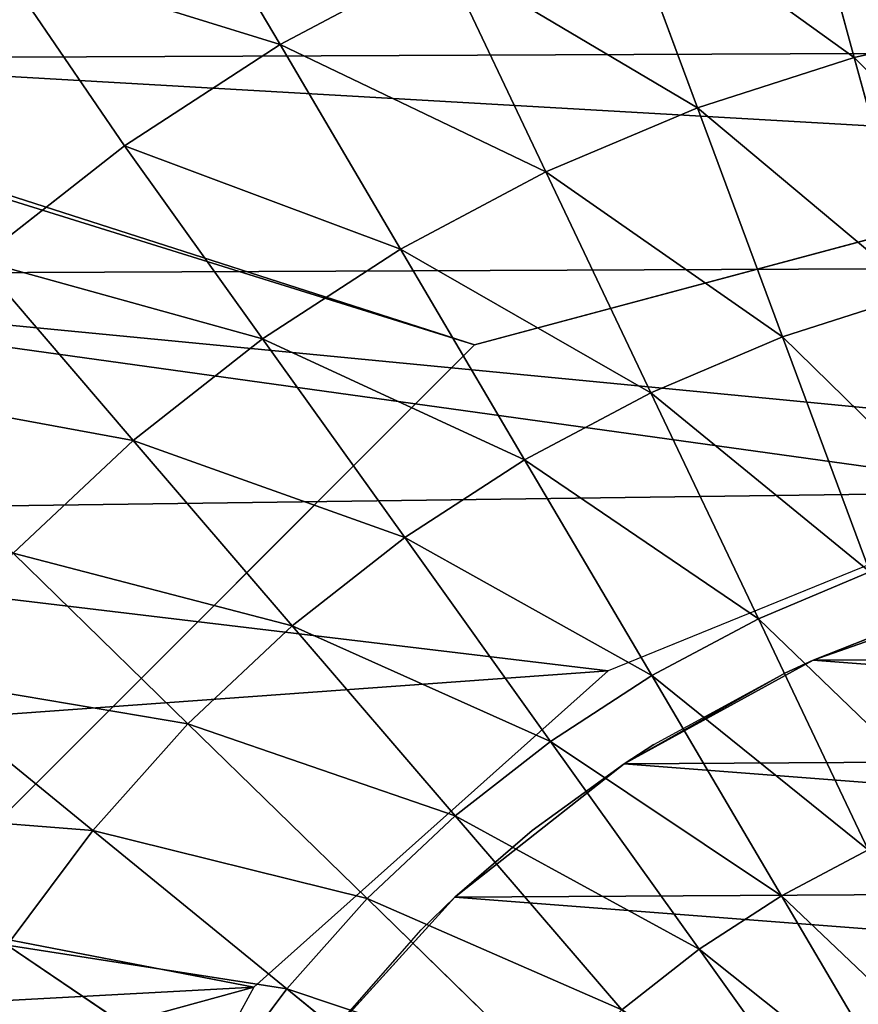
# Model space of a CAD drawing. Extents: x 0 to 602, y -131 to 3.
# Tile 67 of 167: x 259.521 to 260.485, y -6.078 to -4.947. Entities that reach past the tile are written whole.
import ezdxf

# ---------------------------------------------------------------- set-up
doc = ezdxf.new("R2010")
doc.units = 0
doc.header["$LTSCALE"] = 25.4
doc.layers.get('0').update_dxf_attribs({"color": 13, "linetype": 'CONTINUOUS'})

# ---------------------------------------------------------------- blocks, each defined once
blk = doc.blocks.new('PICASSO-LED-8131_STL')
at = {"color": 0}
for p, q in [((125.6675, 345.403, 57.9276), (126.3995, 344.6709, 57.9276)), ((126.3995, 344.6709, 57.1276), (125.6675, 345.403, 57.1276)), ((125.6675, 345.403, 57.9276), (126.3995, 344.6709, 57.9276)), ((126.3995, 344.6709, 57.1276), (125.6675, 345.403, 57.1276)), ((126.0194, 345.3272, 59.832), (125.8418, 345.1096, 59.9544)), ((126.0194, 345.3272, 59.832), (125.8418, 345.1096, 59.9544)), ((126.4968, 345.2409, 59.6926), (126.2899, 345.0633, 59.832)), ((126.4968, 345.2409, 59.6926), (126.2899, 345.0633, 59.832)), ((126.6284, 345.0731, 59.6926), (126.4968, 345.2409, 59.6926)), ((126.6284, 345.0731, 59.6926), (126.4968, 345.2409, 59.6926)), ((126.8463, 345.2219, 59.5367), (126.6284, 345.0731, 59.6926)), ((126.8463, 345.2219, 59.5367), (126.6284, 345.0731, 59.6926)), ((125.7101, 345.2078, 59.9544), (125.5485, 344.9697, 60.0594)), ((125.7101, 345.2078, 59.9544), (125.5485, 344.9697, 60.0594)), ((125.8418, 345.1096, 59.9544), (125.7101, 345.2078, 59.9544)), ((125.8418, 345.1096, 59.9544), (125.7101, 345.2078, 59.9544)), ((126.1605, 345.2012, 59.832), (125.9644, 345.0002, 59.9544)), ((126.1605, 345.2012, 59.832), (125.9644, 345.0002, 59.9544)), ((126.2899, 345.0633, 59.832), (126.1605, 345.2012, 59.832)), ((126.2899, 345.0633, 59.832), (126.1605, 345.2012, 59.832)), ((125.6617, 344.9246, 57.9121), (125.1826, 345.1858, 57.9121)), ((125.8418, 345.1096, 59.9544), (125.6599, 344.8867, 60.0594)), ((125.8418, 345.1096, 59.9544), (125.6599, 344.8867, 60.0594)), ((125.9644, 345.0002, 59.9544), (125.8418, 345.1096, 59.9544)), ((125.9644, 345.0002, 59.9544), (125.8418, 345.1096, 59.9544)), ((126.6284, 345.0731, 59.6926), (126.4066, 344.9145, 59.832)), ((126.6284, 345.0731, 59.6926), (126.4066, 344.9145, 59.832)), ((126.7447, 344.8943, 59.6926), (126.6284, 345.0731, 59.6926)), ((126.7447, 344.8943, 59.6926), (126.6284, 345.0731, 59.6926)), ((126.2899, 345.0633, 59.832), (126.0768, 344.8804, 59.9544)), ((126.2899, 345.0633, 59.832), (126.0768, 344.8804, 59.9544)), ((126.4066, 344.9145, 59.832), (126.2899, 345.0633, 59.832)), ((126.4066, 344.9145, 59.832), (126.2899, 345.0633, 59.832)), ((126.9715, 345.0288, 59.5367), (126.7447, 344.8943, 59.6926)), ((126.9715, 345.0288, 59.5367), (126.7447, 344.8943, 59.6926)), ((125.9644, 345.0002, 59.9544), (125.7634, 344.7943, 60.0594)), ((125.9644, 345.0002, 59.9544), (125.7634, 344.7943, 60.0594)), ((126.0768, 344.8804, 59.9544), (125.9644, 345.0002, 59.9544)), ((126.0768, 344.8804, 59.9544), (125.9644, 345.0002, 59.9544)), ((125.6599, 344.8867, 60.0594), (125.5485, 344.9697, 60.0594)), ((125.6599, 344.8867, 60.0594), (125.5485, 344.9697, 60.0594)), ((126.0251, 344.5175, 57.9121), (125.6617, 344.9246, 57.9121)), ((126.4066, 344.9145, 59.832), (126.1782, 344.7511, 59.9544)), ((126.4066, 344.9145, 59.832), (126.1782, 344.7511, 59.9544)), ((126.5097, 344.7559, 59.832), (126.4066, 344.9145, 59.832)), ((126.5097, 344.7559, 59.832), (126.4066, 344.9145, 59.832)), ((125.6599, 344.8867, 60.0594), (125.4742, 344.6592, 60.1466)), ((125.6599, 344.8867, 60.0594), (125.4742, 344.6592, 60.1466)), ((125.7634, 344.7943, 60.0594), (125.6599, 344.8867, 60.0594)), ((125.7634, 344.7943, 60.0594), (125.6599, 344.8867, 60.0594)), ((126.7447, 344.8943, 59.6926), (126.5097, 344.7559, 59.832)), ((126.7447, 344.8943, 59.6926), (126.5097, 344.7559, 59.832)), ((126.8447, 344.7059, 59.6926), (126.7447, 344.8943, 59.6926)), ((126.8447, 344.7059, 59.6926), (126.7447, 344.8943, 59.6926)), ((126.0768, 344.8804, 59.9544), (125.8584, 344.693, 60.0594)), ((126.0768, 344.8804, 59.9544), (125.8584, 344.693, 60.0594)), ((126.1782, 344.7511, 59.9544), (126.0768, 344.8804, 59.9544)), ((126.1782, 344.7511, 59.9544), (126.0768, 344.8804, 59.9544)), ((125.5818, 344.8601, 57.8121), (125.765, 344.6934, 51.9121)), ((125.765, 344.6934, 51.9121), (125.5818, 344.8601, 51.9121)), ((125.5818, 344.8601, 57.8121), (125.765, 344.6934, 51.9121)), ((125.5818, 344.8601, 57.8121), (125.7274, 344.7323, 57.8121)), ((125.765, 344.6934, 51.9121), (125.5818, 344.8601, 51.9121)), ((125.7634, 344.7943, 60.0594), (125.5584, 344.5841, 60.1466)), ((125.7634, 344.7943, 60.0594), (125.5584, 344.5841, 60.1466)), ((125.8584, 344.693, 60.0594), (125.7634, 344.7943, 60.0594)), ((125.8584, 344.693, 60.0594), (125.7634, 344.7943, 60.0594)), ((126.1782, 344.7511, 59.9544), (125.9441, 344.5837, 60.0594)), ((126.1782, 344.7511, 59.9544), (125.9441, 344.5837, 60.0594)), ((126.2677, 344.6134, 59.9544), (126.1782, 344.7511, 59.9544)), ((126.2677, 344.6134, 59.9544), (126.1782, 344.7511, 59.9544)), ((126.5097, 344.7559, 59.832), (126.2677, 344.6134, 59.9544)), ((126.5097, 344.7559, 59.832), (126.2677, 344.6134, 59.9544)), ((126.5983, 344.5888, 59.832), (126.5097, 344.7559, 59.832)), ((126.5983, 344.5888, 59.832), (126.5097, 344.7559, 59.832)), ((125.7274, 344.7323, 57.8121), (125.765, 344.6934, 51.9121)), ((125.7274, 344.7323, 57.8121), (125.765, 344.6934, 51.9121)), ((125.7274, 344.7323, 57.8121), (125.765, 344.6934, 57.8121)), ((126.8447, 344.7059, 59.6926), (126.5983, 344.5888, 59.832)), ((126.8447, 344.7059, 59.6926), (126.5983, 344.5888, 59.832)), ((125.8584, 344.693, 60.0594), (125.6356, 344.5017, 60.1466)), ((125.8584, 344.693, 60.0594), (125.6356, 344.5017, 60.1466)), ((125.9183, 344.4988, 51.9121), (125.765, 344.6934, 51.9121)), ((125.765, 344.6934, 51.9121), (125.8415, 344.6046, 57.8121)), ((125.765, 344.6934, 51.9121), (125.8415, 344.6046, 57.8121)), ((125.765, 344.6934, 51.9121), (125.765, 344.6934, 57.8121)), ((125.765, 344.6934, 57.8121), (125.8415, 344.6046, 57.8121)), ((125.765, 344.6934, 51.9121), (125.765, 344.6934, 57.8121)), ((125.9183, 344.4988, 51.9121), (125.765, 344.6934, 51.9121)), ((125.9441, 344.5837, 60.0594), (125.8584, 344.693, 60.0594)), ((125.9441, 344.5837, 60.0594), (125.8584, 344.693, 60.0594)), ((126.3995, 344.6709, 57.9276), (126.6675, 343.6709, 57.9276)), ((126.6675, 343.6709, 57.1276), (126.3995, 344.6709, 57.1276)), ((126.3995, 344.6709, 57.9276), (126.6675, 343.6709, 57.9276)), ((126.3995, 344.6709, 57.9276), (126.3995, 344.6709, 57.1276)), ((126.6675, 343.6709, 57.1276), (126.3995, 344.6709, 57.1276)), ((126.3995, 344.6709, 57.9276), (126.3995, 344.6709, 57.1276)), ((126.2677, 344.6134, 59.9544), (126.0198, 344.4673, 60.0594)), ((126.2677, 344.6134, 59.9544), (126.0198, 344.4673, 60.0594)), ((126.3447, 344.4683, 59.9544), (126.2677, 344.6134, 59.9544)), ((126.3447, 344.4683, 59.9544), (126.2677, 344.6134, 59.9544)), ((125.9183, 344.4988, 51.9121), (125.8415, 344.6046, 57.8121)), ((125.8415, 344.6046, 57.8121), (125.9183, 344.4988, 57.8121)), ((125.9183, 344.4988, 51.9121), (125.8415, 344.6046, 57.8121)), ((125.9441, 344.5837, 60.0594), (125.7052, 344.4129, 60.1466)), ((125.9441, 344.5837, 60.0594), (125.7052, 344.4129, 60.1466)), ((126.0198, 344.4673, 60.0594), (125.9441, 344.5837, 60.0594)), ((126.0198, 344.4673, 60.0594), (125.9441, 344.5837, 60.0594)), ((126.5983, 344.5888, 59.832), (126.3447, 344.4683, 59.9544)), ((126.5983, 344.5888, 59.832), (126.3447, 344.4683, 59.9544)), ((126.6719, 344.4146, 59.832), (126.5983, 344.5888, 59.832)), ((126.6719, 344.4146, 59.832), (126.5983, 344.5888, 59.832)), ((126.2307, 344.0121, 57.9121), (126.0251, 344.5175, 57.9121)), ((125.7052, 344.4129, 60.1466), (125.6356, 344.5017, 60.1466)), ((125.7052, 344.4129, 60.1466), (125.6356, 344.5017, 60.1466)), ((126.9277, 344.5095, 59.6926), (126.6719, 344.4146, 59.832)), ((126.9277, 344.5095, 59.6926), (126.6719, 344.4146, 59.832)), ((125.9183, 344.4988, 57.8121), (125.9183, 344.4988, 51.9121)), ((125.9183, 344.4988, 57.8121), (125.9403, 344.4647, 57.8121)), ((125.9403, 344.4647, 57.8121), (125.9183, 344.4988, 51.9121)), ((125.9183, 344.4988, 57.8121), (125.9183, 344.4988, 51.9121)), ((125.9403, 344.4647, 57.8121), (125.9183, 344.4988, 51.9121)), ((126.0225, 344.3144, 57.8121), (125.9183, 344.4988, 51.9121)), ((126.0225, 344.3144, 57.8121), (125.9183, 344.4988, 51.9121)), ((126.0375, 344.2816, 51.9121), (125.9183, 344.4988, 51.9121)), ((126.0375, 344.2816, 51.9121), (125.9183, 344.4988, 51.9121)), ((126.0198, 344.4673, 60.0594), (125.7667, 344.3183, 60.1466)), ((126.0198, 344.4673, 60.0594), (125.7667, 344.3183, 60.1466)), ((126.0849, 344.3447, 60.0594), (126.0198, 344.4673, 60.0594)), ((126.0849, 344.3447, 60.0594), (126.0198, 344.4673, 60.0594)), ((126.3447, 344.4683, 59.9544), (126.0849, 344.3447, 60.0594)), ((126.3447, 344.4683, 59.9544), (126.0849, 344.3447, 60.0594)), ((126.4087, 344.3169, 59.9544), (126.3447, 344.4683, 59.9544)), ((126.4087, 344.3169, 59.9544), (126.3447, 344.4683, 59.9544)), ((125.9403, 344.4647, 57.8121), (126.0225, 344.3144, 57.8121)), ((125.7052, 344.4129, 60.1466), (125.4624, 344.2393, 60.2157)), ((125.7052, 344.4129, 60.1466), (125.4624, 344.2393, 60.2157)), ((125.7667, 344.3183, 60.1466), (125.7052, 344.4129, 60.1466)), ((125.7667, 344.3183, 60.1466), (125.7052, 344.4129, 60.1466)), ((126.6719, 344.4146, 59.832), (126.4087, 344.3169, 59.9544)), ((126.6719, 344.4146, 59.832), (126.4087, 344.3169, 59.9544)), ((126.7298, 344.2345, 59.832), (126.6719, 344.4146, 59.832)), ((126.7298, 344.2345, 59.832), (126.6719, 344.4146, 59.832)), ((126.0849, 344.3447, 60.0594), (125.8196, 344.2186, 60.1466)), ((126.0849, 344.3447, 60.0594), (125.8196, 344.2186, 60.1466)), ((126.1389, 344.2168, 60.0594), (126.0849, 344.3447, 60.0594)), ((126.1389, 344.2168, 60.0594), (126.0849, 344.3447, 60.0594)), ((125.7667, 344.3183, 60.1466), (125.5096, 344.1669, 60.2157)), ((125.7667, 344.3183, 60.1466), (125.5096, 344.1669, 60.2157)), ((125.8196, 344.2186, 60.1466), (125.7667, 344.3183, 60.1466)), ((125.8196, 344.2186, 60.1466), (125.7667, 344.3183, 60.1466)), ((126.0225, 344.3144, 57.8121), (126.0375, 344.2816, 51.9121)), ((126.0225, 344.3144, 57.8121), (126.0375, 344.2816, 51.9121)), ((126.0225, 344.3144, 57.8121), (126.0375, 344.2816, 57.8121)), ((126.4087, 344.3169, 59.9544), (126.1389, 344.2168, 60.0594)), ((126.4087, 344.3169, 59.9544), (126.1389, 344.2168, 60.0594)), ((126.4589, 344.1605, 59.9544), (126.4087, 344.3169, 59.9544)), ((126.4589, 344.1605, 59.9544), (126.4087, 344.3169, 59.9544)), ((126.9929, 344.3064, 59.6926), (126.7298, 344.2345, 59.832)), ((126.9929, 344.3064, 59.6926), (126.7298, 344.2345, 59.832)), ((126.1194, 344.0478, 51.9121), (126.0375, 344.2816, 51.9121)), ((126.0375, 344.2816, 51.9121), (126.087, 344.1557, 57.8121)), ((126.0375, 344.2816, 51.9121), (126.087, 344.1557, 57.8121)), ((126.0375, 344.2816, 51.9121), (126.0375, 344.2816, 57.8121)), ((126.0375, 344.2816, 57.8121), (126.087, 344.1557, 57.8121)), ((126.0375, 344.2816, 51.9121), (126.0375, 344.2816, 57.8121)), ((126.1194, 344.0478, 51.9121), (126.0375, 344.2816, 51.9121)), ((126.7298, 344.2345, 59.832), (126.4589, 344.1605, 59.9544)), ((126.7298, 344.2345, 59.832), (126.4589, 344.1605, 59.9544)), ((126.7715, 344.05, 59.832), (126.7298, 344.2345, 59.832)), ((126.7715, 344.05, 59.832), (126.7298, 344.2345, 59.832))]:
    blk.add_line(p, q, dxfattribs=at)
mesh = blk.add_polyface(dxfattribs=at)
corners = [(109.6675, 236.1709, 57.9276), (122.6675, 263.6709, 57.9276), (109.6675, 371.1709, 57.9276), (122.9354, 262.6709, 57.9276), (134.6675, 236.1709, 57.9276), (123.6675, 261.9389, 57.9276), (124.6675, 261.6709, 57.9276), (125.6675, 261.9389, 57.9276), (126.3995, 262.6709, 57.9276), (126.6675, 263.6709, 57.9276), (126.6675, 343.6709, 57.9276), (122.9354, 344.6709, 57.9276), (134.6675, 371.1709, 57.9276), (122.6675, 343.6709, 57.9276), (123.6675, 345.403, 57.9276), (124.6675, 345.6709, 57.9276), (125.6675, 345.403, 57.9276), (126.3995, 344.6709, 57.9276), (122.9354, 264.6709, 57.9276), (122.9354, 342.6709, 57.9276), (123.6675, 341.9389, 57.9276), (123.6675, 265.403, 57.9276), (124.6675, 341.6709, 57.9276), (124.6675, 265.6709, 57.9276), (125.6675, 341.9389, 57.9276), (125.6675, 265.403, 57.9276), (126.3995, 342.6709, 57.9276), (126.3995, 264.6709, 57.9276)]
mesh.append_faces([[corners[k] for k in face] for face in [(0, 1, 2), (1, 0, 3), (3, 4, 5), (5, 4, 6), (6, 4, 7), (7, 4, 8), (8, 4, 9), (2, 11, 12), (11, 2, 13), (12, 10, 4), (18, 13, 1), (13, 18, 19), (19, 18, 20), (20, 21, 22), (22, 23, 24), (24, 25, 26), (26, 9, 10)]], dxfattribs={"vtx0": -1, "vtx1": -1, "color": 0})
mesh.append_faces([[corners[k] for k in face] for face in [(9, 4, 10), (13, 2, 1)]], dxfattribs={"vtx0": -1, "vtx1": -1, "vtx2": -1, "color": 0})
mesh.append_faces([[corners[k] for k in face] for face in [(3, 0, 4), (12, 11, 14), (12, 14, 15), (12, 15, 16), (12, 16, 17), (12, 17, 10), (20, 18, 21), (22, 21, 23), (24, 23, 25), (26, 25, 27), (26, 27, 9)]], dxfattribs={"vtx0": -1, "vtx2": -1, "color": 0})
mesh = blk.add_polyface(dxfattribs=at)
corners = [(134.6675, 371.1709, 0.9276), (109.6675, 236.1709, 0.9276), (109.6675, 371.1709, 0.9276), (134.6675, 236.1709, 0.9276)]
mesh.append_faces([[corners[k] for k in face] for face in [(0, 1, 2), (1, 0, 3)]], dxfattribs={"vtx0": -1, "color": 0})
mesh = blk.add_polyface(dxfattribs=at)
corners = [(109.6675, 370.3709, 57.1276), (122.6675, 343.6709, 57.1276), (109.6675, 236.9709, 57.1276), (122.9354, 344.6709, 57.1276), (134.6675, 370.3709, 57.1276), (123.6675, 345.403, 57.1276), (124.6675, 345.6709, 57.1276), (125.6675, 345.403, 57.1276), (126.3995, 344.6709, 57.1276), (126.6675, 343.6709, 57.1276), (126.6675, 263.6709, 57.1276), (122.9354, 262.6709, 57.1276), (134.6675, 236.9709, 57.1276), (122.6675, 263.6709, 57.1276), (123.6675, 261.9389, 57.1276), (124.6675, 261.6709, 57.1276), (125.6675, 261.9389, 57.1276), (126.3995, 262.6709, 57.1276), (122.9354, 342.6709, 57.1276), (122.9354, 264.6709, 57.1276), (123.6675, 341.9389, 57.1276), (123.6675, 265.403, 57.1276), (124.6675, 341.6709, 57.1276), (124.6675, 265.6709, 57.1276), (125.6675, 341.9389, 57.1276), (125.6675, 265.403, 57.1276), (126.3995, 342.6709, 57.1276), (126.3995, 264.6709, 57.1276)]
mesh.append_faces([[corners[k] for k in face] for face in [(0, 1, 2), (1, 0, 3), (3, 4, 5), (5, 4, 6), (6, 4, 7), (7, 4, 8), (8, 4, 9), (2, 11, 12), (11, 2, 13), (12, 10, 4), (18, 13, 1), (13, 18, 19), (19, 20, 21), (21, 22, 23), (23, 24, 25), (25, 26, 27), (27, 9, 10)]], dxfattribs={"vtx0": -1, "vtx1": -1, "color": 0})
mesh.append_faces([[corners[k] for k in face] for face in [(9, 4, 10), (13, 2, 1)]], dxfattribs={"vtx0": -1, "vtx1": -1, "vtx2": -1, "color": 0})
mesh.append_faces([[corners[k] for k in face] for face in [(3, 0, 4), (12, 11, 14), (12, 14, 15), (12, 15, 16), (12, 16, 17), (12, 17, 10), (19, 18, 20), (21, 20, 22), (23, 22, 24), (25, 24, 26), (27, 26, 9)]], dxfattribs={"vtx0": -1, "vtx2": -1, "color": 0})
mesh = blk.add_polyface(dxfattribs=at)
corners = [(134.6675, 236.9709, 1.7276), (109.6675, 370.3709, 1.7276), (109.6675, 236.9709, 1.7276), (134.6675, 370.3709, 1.7276)]
mesh.append_faces([[corners[k] for k in face] for face in [(0, 1, 2), (1, 0, 3)]], dxfattribs={"vtx0": -1, "color": 0})
mesh = blk.add_polyface(dxfattribs=at)
corners = [(121.913, 344.1735, 57.9121), (121.8736, 343.4865, 57.9121), (121.8721, 343.8312, 57.9121), (121.9174, 343.1445, 57.9121), (121.9956, 344.5082, 57.9121), (122.0029, 342.8106, 57.9121), (122.1188, 344.8302, 57.9121), (122.1289, 342.4897, 57.9121), (122.2805, 345.1346, 57.9121), (122.2933, 342.1866, 57.9121), (122.4785, 345.4169, 57.9121), (122.4937, 341.9061, 57.9121), (122.7096, 345.6726, 57.9121), (122.727, 341.6524, 57.9121), (122.9705, 345.8981, 57.9121), (122.9898, 341.4292, 57.9121), (123.069, 343.6013, 57.9121), (123.0948, 343.9652, 57.9121), (123.257, 346.0897, 57.9121), (123.2851, 344.4766, 57.9121), (123.565, 346.2447, 57.9121), (123.6363, 344.8943, 57.9121), (123.8896, 346.3607, 57.9121), (124.1073, 345.1696, 57.9121), (124.226, 346.4359, 57.9121), (124.6436, 345.2708, 57.9121), (124.5692, 346.4692, 57.9121), (124.9138, 346.4601, 57.9121), (125.1826, 345.1858, 57.9121), (125.2547, 346.4087, 57.9121), (125.6617, 344.9246, 57.9121), (125.5867, 346.3157, 57.9121), (125.9047, 346.1827, 57.9121), (126.0251, 344.5175, 57.9121), (126.204, 346.0117, 57.9121), (126.2307, 344.0121, 57.9121), (126.48, 345.8051, 57.9121), (126.2544, 343.4669, 57.9121), (123.278, 341.24, 57.9121), (123.1263, 343.2411, 57.9121), (123.2637, 342.9032, 57.9121), (123.4741, 342.6052, 57.9121), (123.5872, 341.0877, 57.9121), (123.9016, 342.2661, 57.9121), (123.9129, 340.9745, 57.9121), (124.4183, 342.0905, 57.9121), (124.25, 340.9022, 57.9121), (124.5934, 340.8719, 57.9121), (124.7827, 342.0751, 57.9121), (124.9379, 340.884, 57.9121), (125.3123, 342.2066, 57.9121), (125.2783, 340.9384, 57.9121), (125.6095, 341.0341, 57.9121), (125.475, 342.2896, 57.9121), (125.8922, 342.6414, 57.9121), (125.9264, 341.1699, 57.9121), (126.167, 343.1128, 57.9121), (126.2242, 341.3435, 57.9121), (126.4984, 341.5525, 57.9121), (126.7285, 345.5662, 57.9121), (126.7448, 341.7935, 57.9121), (126.9458, 345.2986, 57.9121), (126.9598, 342.063, 57.9121), (127.1286, 345.0062, 57.9121), (127.14, 342.3569, 57.9121), (127.274, 344.6937, 57.9121), (127.2828, 342.6707, 57.9121), (127.3799, 344.3656, 57.9121), (127.3858, 342.9997, 57.9121), (127.4448, 344.027, 57.9121), (127.4477, 343.3388, 57.9121), (127.4675, 343.683, 57.9121)]
mesh.append_faces([[corners[k] for k in face] for face in [(0, 1, 2), (70, 69, 71)]], dxfattribs={"vtx0": -1, "color": 0})
mesh.append_faces([[corners[k] for k in face] for face in [(1, 0, 3), (3, 4, 5), (5, 6, 7), (7, 8, 9), (9, 10, 11), (11, 12, 13), (13, 14, 15), (16, 14, 17), (17, 18, 19), (19, 20, 21), (21, 22, 23), (23, 24, 25), (25, 27, 28), (28, 29, 30), (30, 32, 33), (33, 34, 35), (35, 36, 37), (38, 41, 42), (42, 43, 44), (44, 45, 46), (46, 45, 47), (47, 48, 49), (49, 50, 51), (51, 50, 52), (52, 54, 55), (55, 56, 57), (57, 37, 58), (58, 59, 60), (60, 61, 62), (62, 63, 64), (64, 65, 66), (66, 67, 68), (68, 69, 70)]], dxfattribs={"vtx0": -1, "vtx1": -1, "color": 0})
mesh.append_faces([[corners[k] for k in face] for face in [(15, 14, 16), (58, 37, 36)]], dxfattribs={"vtx0": -1, "vtx1": -1, "vtx2": -1, "color": 0})
mesh.append_faces([[corners[k] for k in face] for face in [(3, 0, 4), (5, 4, 6), (7, 6, 8), (9, 8, 10), (11, 10, 12), (13, 12, 14), (17, 14, 18), (19, 18, 20), (21, 20, 22), (23, 22, 24), (25, 24, 26), (25, 26, 27), (28, 27, 29), (30, 29, 31), (30, 31, 32), (33, 32, 34), (35, 34, 36), (16, 38, 15), (38, 16, 39), (38, 39, 40), (38, 40, 41), (42, 41, 43), (44, 43, 45), (47, 45, 48), (49, 48, 50), (52, 50, 53), (52, 53, 54), (55, 54, 56), (57, 56, 37), (58, 36, 59), (60, 59, 61), (62, 61, 63), (64, 63, 65), (66, 65, 67), (68, 67, 69)]], dxfattribs={"vtx0": -1, "vtx2": -1, "color": 0})
mesh = blk.add_polyface(dxfattribs=at)
corners = [(125.8418, 345.1096, 59.9544), (125.8677, 345.4402, 59.832), (125.7101, 345.2078, 59.9544), (126.0194, 345.3272, 59.832)]
mesh.append_faces([[corners[k] for k in face] for face in [(0, 1, 2), (1, 0, 3)]], dxfattribs={"vtx0": -1, "color": 0})
mesh = blk.add_polyface(dxfattribs=at)
corners = [(125.6675, 345.403, 57.9276), (126.3995, 344.6709, 57.1276), (126.3995, 344.6709, 57.9276), (125.6675, 345.403, 57.1276)]
mesh.append_faces([[corners[k] for k in face] for face in [(0, 1, 2), (1, 0, 3)]], dxfattribs={"vtx0": -1, "color": 0})
mesh = blk.add_polyface(dxfattribs=at)
corners = [(126.2899, 345.0633, 59.832), (126.3509, 345.3965, 59.6926), (126.1605, 345.2012, 59.832), (126.4968, 345.2409, 59.6926)]
mesh.append_faces([[corners[k] for k in face] for face in [(0, 1, 2), (1, 0, 3)]], dxfattribs={"vtx0": -1, "color": 0})
mesh = blk.add_polyface(dxfattribs=at)
corners = [(125.9644, 345.0002, 59.9544), (126.0194, 345.3272, 59.832), (125.8418, 345.1096, 59.9544), (126.1605, 345.2012, 59.832)]
mesh.append_faces([[corners[k] for k in face] for face in [(0, 1, 2), (1, 0, 3)]], dxfattribs={"vtx0": -1, "color": 0})
mesh = blk.add_polyface(dxfattribs=at)
corners = [(125.5485, 344.9697, 60.0594), (125.5702, 345.2939, 59.9544), (125.4303, 345.0424, 60.0594), (125.7101, 345.2078, 59.9544)]
mesh.append_faces([[corners[k] for k in face] for face in [(0, 1, 2), (1, 0, 3)]], dxfattribs={"vtx0": -1, "color": 0})
mesh = blk.add_polyface(dxfattribs=at)
corners = [(126.4066, 344.9145, 59.832), (126.4968, 345.2409, 59.6926), (126.2899, 345.0633, 59.832), (126.6284, 345.0731, 59.6926)]
mesh.append_faces([[corners[k] for k in face] for face in [(0, 1, 2), (1, 0, 3)]], dxfattribs={"vtx0": -1, "color": 0})
mesh = blk.add_polyface(dxfattribs=at)
corners = [(126.8463, 345.2219, 59.5367), (126.4968, 345.2409, 59.6926), (126.6284, 345.0731, 59.6926)]
mesh.append_faces([[corners[k] for k in face] for face in [(0, 1, 2)]], dxfattribs={"color": 0})
mesh = blk.add_polyface(dxfattribs=at)
corners = [(126.7447, 344.8943, 59.6926), (126.8463, 345.2219, 59.5367), (126.6284, 345.0731, 59.6926), (126.9715, 345.0288, 59.5367)]
mesh.append_faces([[corners[k] for k in face] for face in [(0, 1, 2), (1, 0, 3)]], dxfattribs={"vtx0": -1, "color": 0})
mesh = blk.add_polyface(dxfattribs=at)
corners = [(125.6599, 344.8867, 60.0594), (125.7101, 345.2078, 59.9544), (125.5485, 344.9697, 60.0594), (125.8418, 345.1096, 59.9544)]
mesh.append_faces([[corners[k] for k in face] for face in [(0, 1, 2), (1, 0, 3)]], dxfattribs={"vtx0": -1, "color": 0})
mesh = blk.add_polyface(dxfattribs=at)
corners = [(126.0768, 344.8804, 59.9544), (126.1605, 345.2012, 59.832), (125.9644, 345.0002, 59.9544), (126.2899, 345.0633, 59.832)]
mesh.append_faces([[corners[k] for k in face] for face in [(0, 1, 2), (1, 0, 3)]], dxfattribs={"vtx0": -1, "color": 0})
mesh = blk.add_polyface(dxfattribs=at)
corners = [(123.2112, 344.0305, 51.9121), (123.1734, 343.5382, 51.9121), (123.1719, 343.7859, 51.9121), (123.2156, 343.2941, 51.9121), (123.2903, 344.2653, 51.9121), (123.2974, 343.0602, 51.9121), (123.4069, 344.4839, 51.9121), (123.4166, 342.843, 51.9121), (123.5579, 344.6803, 51.9121), (123.57, 342.6485, 51.9121), (123.7392, 344.8492, 51.9121), (123.7532, 342.4818, 51.9121), (123.9457, 344.9859, 51.9121), (123.9614, 342.3475, 51.9121), (124.172, 345.0867, 51.9121), (124.1889, 342.2493, 51.9121), (124.4118, 345.149, 51.9121), (124.4294, 342.1899, 51.9121), (124.6586, 345.1709, 51.9121), (124.6764, 342.171, 51.9121), (124.9056, 345.1519, 51.9121), (124.9232, 342.1929, 51.9121), (125.1461, 345.0925, 51.9121), (125.163, 342.2551, 51.9121), (125.3736, 344.9944, 51.9121), (125.3892, 342.356, 51.9121), (125.5818, 344.8601, 51.9121), (125.5958, 342.4927, 51.9121), (125.765, 344.6934, 51.9121), (125.7771, 342.6616, 51.9121), (125.9183, 344.4988, 51.9121), (125.9281, 342.858, 51.9121), (126.0375, 344.2816, 51.9121), (126.0447, 343.0765, 51.9121), (126.1194, 344.0478, 51.9121), (126.1237, 343.3113, 51.9121), (126.1616, 343.8037, 51.9121), (126.1631, 343.5559, 51.9121)]
mesh.append_faces([[corners[k] for k in face] for face in [(0, 1, 2), (35, 36, 37)]], dxfattribs={"vtx0": -1, "color": 0})
mesh.append_faces([[corners[k] for k in face] for face in [(1, 0, 3), (3, 4, 5), (5, 6, 7), (7, 8, 9), (9, 10, 11), (11, 12, 13), (13, 14, 15), (15, 16, 17), (17, 18, 19), (19, 20, 21), (21, 22, 23), (23, 24, 25), (25, 26, 27), (27, 28, 29), (29, 30, 31), (31, 32, 33), (33, 34, 35)]], dxfattribs={"vtx0": -1, "vtx1": -1, "color": 0})
mesh.append_faces([[corners[k] for k in face] for face in [(3, 0, 4), (5, 4, 6), (7, 6, 8), (9, 8, 10), (11, 10, 12), (13, 12, 14), (15, 14, 16), (17, 16, 18), (19, 18, 20), (21, 20, 22), (23, 22, 24), (25, 24, 26), (27, 26, 28), (29, 28, 30), (31, 30, 32), (33, 32, 34), (35, 34, 36)]], dxfattribs={"vtx0": -1, "vtx2": -1, "color": 0})
mesh = blk.add_polyface(dxfattribs=at)
corners = [(125.7634, 344.7943, 60.0594), (125.8418, 345.1096, 59.9544), (125.6599, 344.8867, 60.0594), (125.9644, 345.0002, 59.9544)]
mesh.append_faces([[corners[k] for k in face] for face in [(0, 1, 2), (1, 0, 3)]], dxfattribs={"vtx0": -1, "color": 0})
mesh = blk.add_polyface(dxfattribs=at)
corners = [(126.5097, 344.7559, 59.832), (126.6284, 345.0731, 59.6926), (126.4066, 344.9145, 59.832), (126.7447, 344.8943, 59.6926)]
mesh.append_faces([[corners[k] for k in face] for face in [(0, 1, 2), (1, 0, 3)]], dxfattribs={"vtx0": -1, "color": 0})
mesh = blk.add_polyface(dxfattribs=at)
corners = [(126.1782, 344.7511, 59.9544), (126.2899, 345.0633, 59.832), (126.0768, 344.8804, 59.9544), (126.4066, 344.9145, 59.832)]
mesh.append_faces([[corners[k] for k in face] for face in [(0, 1, 2), (1, 0, 3)]], dxfattribs={"vtx0": -1, "color": 0})
mesh = blk.add_polyface(dxfattribs=at)
corners = [(126.8447, 344.7059, 59.6926), (126.9715, 345.0288, 59.5367), (126.7447, 344.8943, 59.6926), (127.0797, 344.8257, 59.5367)]
mesh.append_faces([[corners[k] for k in face] for face in [(0, 1, 2), (1, 0, 3)]], dxfattribs={"vtx0": -1, "color": 0})
mesh = blk.add_polyface(dxfattribs=at)
corners = [(125.8584, 344.693, 60.0594), (125.9644, 345.0002, 59.9544), (125.7634, 344.7943, 60.0594), (126.0768, 344.8804, 59.9544)]
mesh.append_faces([[corners[k] for k in face] for face in [(0, 1, 2), (1, 0, 3)]], dxfattribs={"vtx0": -1, "color": 0})
mesh = blk.add_polyface(dxfattribs=at)
corners = [(125.4742, 344.6592, 60.1466), (125.5485, 344.9697, 60.0594), (125.3837, 344.7267, 60.1466), (125.6599, 344.8867, 60.0594)]
mesh.append_faces([[corners[k] for k in face] for face in [(0, 1, 2), (1, 0, 3)]], dxfattribs={"vtx0": -1, "color": 0})
mesh = blk.add_polyface(dxfattribs=at)
corners = [(126.2677, 344.6134, 59.9544), (126.4066, 344.9145, 59.832), (126.1782, 344.7511, 59.9544), (126.5097, 344.7559, 59.832)]
mesh.append_faces([[corners[k] for k in face] for face in [(0, 1, 2), (1, 0, 3)]], dxfattribs={"vtx0": -1, "color": 0})
mesh = blk.add_polyface(dxfattribs=at)
corners = [(125.5584, 344.5841, 60.1466), (125.6599, 344.8867, 60.0594), (125.4742, 344.6592, 60.1466), (125.7634, 344.7943, 60.0594)]
mesh.append_faces([[corners[k] for k in face] for face in [(0, 1, 2), (1, 0, 3)]], dxfattribs={"vtx0": -1, "color": 0})
mesh = blk.add_polyface(dxfattribs=at)
corners = [(126.5983, 344.5888, 59.832), (126.7447, 344.8943, 59.6926), (126.5097, 344.7559, 59.832), (126.8447, 344.7059, 59.6926)]
mesh.append_faces([[corners[k] for k in face] for face in [(0, 1, 2), (1, 0, 3)]], dxfattribs={"vtx0": -1, "color": 0})
mesh = blk.add_polyface(dxfattribs=at)
corners = [(125.9441, 344.5837, 60.0594), (126.0768, 344.8804, 59.9544), (125.8584, 344.693, 60.0594), (126.1782, 344.7511, 59.9544)]
mesh.append_faces([[corners[k] for k in face] for face in [(0, 1, 2), (1, 0, 3)]], dxfattribs={"vtx0": -1, "color": 0})
mesh = blk.add_polyface(dxfattribs=at)
corners = [(125.5818, 344.8601, 57.8121), (125.765, 344.6934, 51.9121), (125.5818, 344.8601, 51.9121)]
mesh.append_faces([[corners[k] for k in face] for face in [(0, 1, 2)]], dxfattribs={"color": 0})
mesh = blk.add_polyface(dxfattribs=at)
corners = [(125.7274, 344.7323, 57.8121), (125.765, 344.6934, 51.9121), (125.5818, 344.8601, 57.8121)]
mesh.append_faces([[corners[k] for k in face] for face in [(0, 1, 2)]], dxfattribs={"color": 0})
mesh = blk.add_polyface(dxfattribs=at)
corners = [(125.6356, 344.5017, 60.1466), (125.7634, 344.7943, 60.0594), (125.5584, 344.5841, 60.1466), (125.8584, 344.693, 60.0594)]
mesh.append_faces([[corners[k] for k in face] for face in [(0, 1, 2), (1, 0, 3)]], dxfattribs={"vtx0": -1, "color": 0})
mesh = blk.add_polyface(dxfattribs=at)
corners = [(126.0198, 344.4673, 60.0594), (126.1782, 344.7511, 59.9544), (125.9441, 344.5837, 60.0594), (126.2677, 344.6134, 59.9544)]
mesh.append_faces([[corners[k] for k in face] for face in [(0, 1, 2), (1, 0, 3)]], dxfattribs={"vtx0": -1, "color": 0})
mesh = blk.add_polyface(dxfattribs=at)
corners = [(126.3447, 344.4683, 59.9544), (126.5097, 344.7559, 59.832), (126.2677, 344.6134, 59.9544), (126.5983, 344.5888, 59.832)]
mesh.append_faces([[corners[k] for k in face] for face in [(0, 1, 2), (1, 0, 3)]], dxfattribs={"vtx0": -1, "color": 0})
mesh = blk.add_polyface(dxfattribs=at)
corners = [(125.7274, 344.7323, 57.8121), (125.765, 344.6934, 57.8121), (125.765, 344.6934, 51.9121)]
mesh.append_faces([[corners[k] for k in face] for face in [(0, 1, 2)]], dxfattribs={"color": 0})
mesh = blk.add_polyface(dxfattribs=at)
corners = [(126.6719, 344.4146, 59.832), (126.8447, 344.7059, 59.6926), (126.5983, 344.5888, 59.832), (126.9277, 344.5095, 59.6926)]
mesh.append_faces([[corners[k] for k in face] for face in [(0, 1, 2), (1, 0, 3)]], dxfattribs={"vtx0": -1, "color": 0})
mesh = blk.add_polyface(dxfattribs=at)
corners = [(125.7052, 344.4129, 60.1466), (125.8584, 344.693, 60.0594), (125.6356, 344.5017, 60.1466), (125.9441, 344.5837, 60.0594)]
mesh.append_faces([[corners[k] for k in face] for face in [(0, 1, 2), (1, 0, 3)]], dxfattribs={"vtx0": -1, "color": 0})
mesh = blk.add_polyface(dxfattribs=at)
corners = [(125.765, 344.6934, 51.9121), (125.8415, 344.6046, 57.8121), (125.9183, 344.4988, 51.9121)]
mesh.append_faces([[corners[k] for k in face] for face in [(0, 1, 2)]], dxfattribs={"color": 0})
mesh = blk.add_polyface(dxfattribs=at)
corners = [(125.765, 344.6934, 57.8121), (125.8415, 344.6046, 57.8121), (125.765, 344.6934, 51.9121)]
mesh.append_faces([[corners[k] for k in face] for face in [(0, 1, 2)]], dxfattribs={"color": 0})
mesh = blk.add_polyface(dxfattribs=at)
corners = [(126.3995, 344.6709, 57.9276), (126.6675, 343.6709, 57.1276), (126.6675, 343.6709, 57.9276), (126.3995, 344.6709, 57.1276)]
mesh.append_faces([[corners[k] for k in face] for face in [(0, 1, 2), (1, 0, 3)]], dxfattribs={"vtx0": -1, "color": 0})
mesh = blk.add_polyface(dxfattribs=at)
corners = [(126.0849, 344.3447, 60.0594), (126.2677, 344.6134, 59.9544), (126.0198, 344.4673, 60.0594), (126.3447, 344.4683, 59.9544)]
mesh.append_faces([[corners[k] for k in face] for face in [(0, 1, 2), (1, 0, 3)]], dxfattribs={"vtx0": -1, "color": 0})
mesh = blk.add_polyface(dxfattribs=at)
corners = [(125.8415, 344.6046, 57.8121), (125.9183, 344.4988, 57.8121), (125.9183, 344.4988, 51.9121)]
mesh.append_faces([[corners[k] for k in face] for face in [(0, 1, 2)]], dxfattribs={"color": 0})
mesh = blk.add_polyface(dxfattribs=at)
corners = [(125.7667, 344.3183, 60.1466), (125.9441, 344.5837, 60.0594), (125.7052, 344.4129, 60.1466), (126.0198, 344.4673, 60.0594)]
mesh.append_faces([[corners[k] for k in face] for face in [(0, 1, 2), (1, 0, 3)]], dxfattribs={"vtx0": -1, "color": 0})
mesh = blk.add_polyface(dxfattribs=at)
corners = [(126.4087, 344.3169, 59.9544), (126.5983, 344.5888, 59.832), (126.3447, 344.4683, 59.9544), (126.6719, 344.4146, 59.832)]
mesh.append_faces([[corners[k] for k in face] for face in [(0, 1, 2), (1, 0, 3)]], dxfattribs={"vtx0": -1, "color": 0})
mesh = blk.add_polyface(dxfattribs=at)
corners = [(125.4624, 344.2393, 60.2157), (125.6356, 344.5017, 60.1466), (125.4091, 344.3074, 60.2157), (125.7052, 344.4129, 60.1466)]
mesh.append_faces([[corners[k] for k in face] for face in [(0, 1, 2), (1, 0, 3)]], dxfattribs={"vtx0": -1, "color": 0})
mesh = blk.add_polyface(dxfattribs=at)
corners = [(126.7298, 344.2345, 59.832), (126.9277, 344.5095, 59.6926), (126.6719, 344.4146, 59.832), (126.9929, 344.3064, 59.6926)]
mesh.append_faces([[corners[k] for k in face] for face in [(0, 1, 2), (1, 0, 3)]], dxfattribs={"vtx0": -1, "color": 0})
mesh = blk.add_polyface(dxfattribs=at)
corners = [(125.9183, 344.4988, 57.8121), (125.9403, 344.4647, 57.8121), (125.9183, 344.4988, 51.9121)]
mesh.append_faces([[corners[k] for k in face] for face in [(0, 1, 2)]], dxfattribs={"color": 0})
mesh = blk.add_polyface(dxfattribs=at)
corners = [(125.9183, 344.4988, 51.9121), (125.9403, 344.4647, 57.8121), (126.0225, 344.3144, 57.8121)]
mesh.append_faces([[corners[k] for k in face] for face in [(0, 1, 2)]], dxfattribs={"color": 0})
mesh = blk.add_polyface(dxfattribs=at)
corners = [(125.9183, 344.4988, 51.9121), (126.0225, 344.3144, 57.8121), (126.0375, 344.2816, 51.9121)]
mesh.append_faces([[corners[k] for k in face] for face in [(0, 1, 2)]], dxfattribs={"color": 0})
mesh = blk.add_polyface(dxfattribs=at)
corners = [(125.8196, 344.2186, 60.1466), (126.0198, 344.4673, 60.0594), (125.7667, 344.3183, 60.1466), (126.0849, 344.3447, 60.0594)]
mesh.append_faces([[corners[k] for k in face] for face in [(0, 1, 2), (1, 0, 3)]], dxfattribs={"vtx0": -1, "color": 0})
mesh = blk.add_polyface(dxfattribs=at)
corners = [(126.1389, 344.2168, 60.0594), (126.3447, 344.4683, 59.9544), (126.0849, 344.3447, 60.0594), (126.4087, 344.3169, 59.9544)]
mesh.append_faces([[corners[k] for k in face] for face in [(0, 1, 2), (1, 0, 3)]], dxfattribs={"vtx0": -1, "color": 0})
mesh = blk.add_polyface(dxfattribs=at)
corners = [(125.5096, 344.1669, 60.2157), (125.7052, 344.4129, 60.1466), (125.4624, 344.2393, 60.2157), (125.7667, 344.3183, 60.1466)]
mesh.append_faces([[corners[k] for k in face] for face in [(0, 1, 2), (1, 0, 3)]], dxfattribs={"vtx0": -1, "color": 0})
mesh = blk.add_polyface(dxfattribs=at)
corners = [(126.4589, 344.1605, 59.9544), (126.6719, 344.4146, 59.832), (126.4087, 344.3169, 59.9544), (126.7298, 344.2345, 59.832)]
mesh.append_faces([[corners[k] for k in face] for face in [(0, 1, 2), (1, 0, 3)]], dxfattribs={"vtx0": -1, "color": 0})
mesh = blk.add_polyface(dxfattribs=at)
corners = [(125.8635, 344.1147, 60.1466), (126.0849, 344.3447, 60.0594), (125.8196, 344.2186, 60.1466), (126.1389, 344.2168, 60.0594)]
mesh.append_faces([[corners[k] for k in face] for face in [(0, 1, 2), (1, 0, 3)]], dxfattribs={"vtx0": -1, "color": 0})
mesh = blk.add_polyface(dxfattribs=at)
corners = [(125.5501, 344.0905, 60.2157), (125.7667, 344.3183, 60.1466), (125.5096, 344.1669, 60.2157), (125.8196, 344.2186, 60.1466)]
mesh.append_faces([[corners[k] for k in face] for face in [(0, 1, 2), (1, 0, 3)]], dxfattribs={"vtx0": -1, "color": 0})
mesh = blk.add_polyface(dxfattribs=at)
corners = [(126.0225, 344.3144, 57.8121), (126.0375, 344.2816, 57.8121), (126.0375, 344.2816, 51.9121)]
mesh.append_faces([[corners[k] for k in face] for face in [(0, 1, 2)]], dxfattribs={"color": 0})
mesh = blk.add_polyface(dxfattribs=at)
corners = [(126.1814, 344.0846, 60.0594), (126.4087, 344.3169, 59.9544), (126.1389, 344.2168, 60.0594), (126.4589, 344.1605, 59.9544)]
mesh.append_faces([[corners[k] for k in face] for face in [(0, 1, 2), (1, 0, 3)]], dxfattribs={"vtx0": -1, "color": 0})
mesh = blk.add_polyface(dxfattribs=at)
corners = [(126.7715, 344.05, 59.832), (126.9929, 344.3064, 59.6926), (126.7298, 344.2345, 59.832), (127.04, 344.0984, 59.6926)]
mesh.append_faces([[corners[k] for k in face] for face in [(0, 1, 2), (1, 0, 3)]], dxfattribs={"vtx0": -1, "color": 0})
mesh = blk.add_polyface(dxfattribs=at)
corners = [(126.0375, 344.2816, 51.9121), (126.087, 344.1557, 57.8121), (126.1194, 344.0478, 51.9121)]
mesh.append_faces([[corners[k] for k in face] for face in [(0, 1, 2)]], dxfattribs={"color": 0})
mesh = blk.add_polyface(dxfattribs=at)
corners = [(126.0375, 344.2816, 57.8121), (126.087, 344.1557, 57.8121), (126.0375, 344.2816, 51.9121)]
mesh.append_faces([[corners[k] for k in face] for face in [(0, 1, 2)]], dxfattribs={"color": 0})
mesh = blk.add_polyface(dxfattribs=at)
corners = [(126.4952, 344.0002, 59.9544), (126.7298, 344.2345, 59.832), (126.4589, 344.1605, 59.9544), (126.7715, 344.05, 59.832)]
mesh.append_faces([[corners[k] for k in face] for face in [(0, 1, 2), (1, 0, 3)]], dxfattribs={"vtx0": -1, "color": 0})

msp = doc.modelspace()

# ---------------------------------------------------------------- block references
at = {"color": 8, "rotation": 90.00000000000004}
msp.add_blockref('PICASSO-LED-8131_STL', (604.715, -131.72, -0.9276), dxfattribs=at)

doc.saveas('drawing.dxf')
